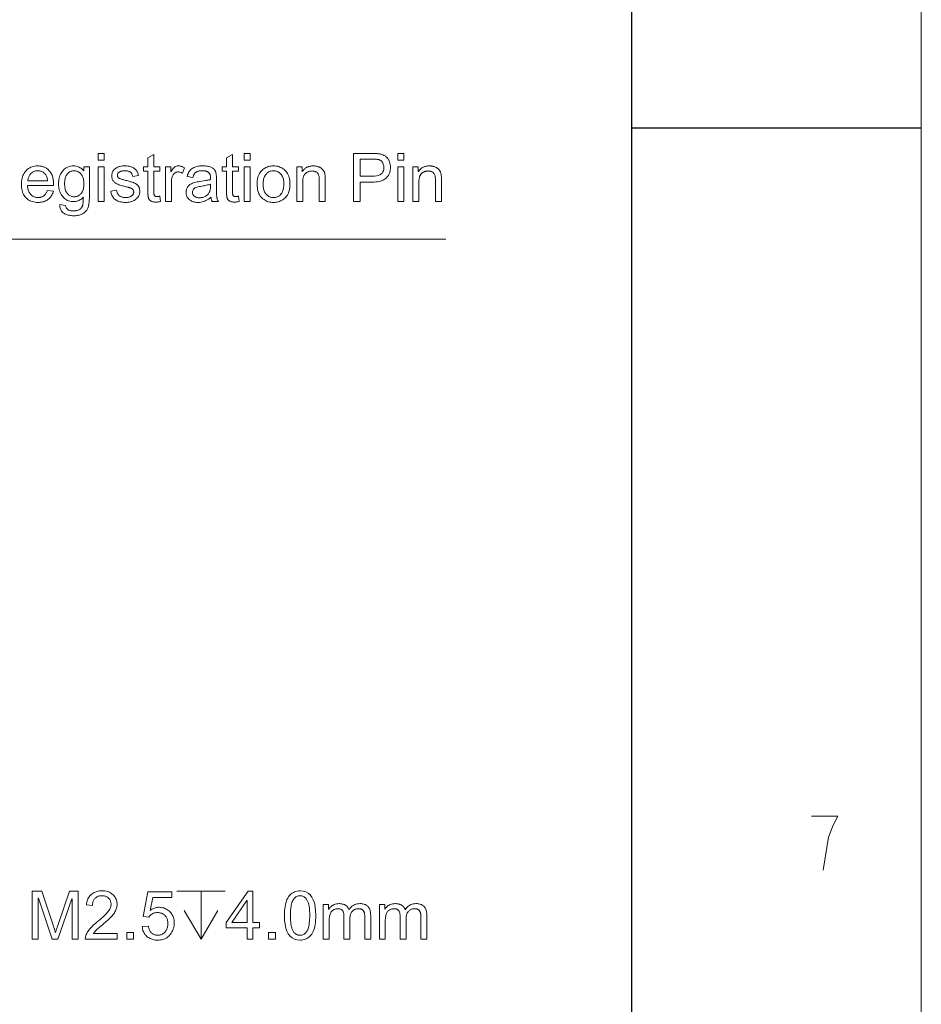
# Model space of a CAD drawing. Extents: x 0 to 841, y 0 to 594.
# Tile 87 of 88: x 789 to 836, y 474 to 525. Entities that reach past the tile are written whole.
import ezdxf

# ---------------------------------------------------------------- set-up
doc = ezdxf.new("R2010")
doc.units = 0

msp = doc.modelspace()

# ---------------------------------------------------------------- linework, layer by layer
at = {"lineweight": 13}
msp.add_line((836, 589), (836, 5.105), dxfattribs=at)
at = {"color": 7, "lineweight": 25}
msp.add_line((821, 20), (821, 574), dxfattribs=at)
at = {"color": 7, "lineweight": 25, "ltscale": 0.375}
msp.add_line((821, 519.6), (836, 519.6), dxfattribs=at)
at = {"color": 7, "lineweight": 13}
for points in [[(793.659, 517.934), (793.352, 517.934), (793.352, 518.282), (793.659, 518.282)], [(796.58, 515.786), (796.553, 515.78), (796.527, 515.776), (796.502, 515.772), (796.478, 515.768), (796.455, 515.765), (796.432, 515.763), (796.41, 515.761), (796.389, 515.759), (796.369, 515.758), (796.35, 515.758), (796.311, 515.759), (796.274, 515.761), (796.239, 515.765), (796.207, 515.77), (796.176, 515.776), (796.148, 515.784), (796.122, 515.793), (796.098, 515.804), (796.076, 515.816), (796.057, 515.829), (796.039, 515.844), (796.023, 515.859), (796.008, 515.875), (795.995, 515.892), (795.983, 515.909), (795.972, 515.928), (795.963, 515.947), (795.955, 515.967), (795.949, 515.987), (795.944, 516.009), (795.94, 516.032), (795.937, 516.056), (795.934, 516.082), (795.931, 516.11), (795.929, 516.139), (795.927, 516.171), (795.926, 516.203), (795.925, 516.238), (795.924, 516.274), (795.924, 516.312), (795.924, 517.354), (795.7, 517.354), (795.7, 517.591), (795.924, 517.591), (795.924, 518.042), (796.231, 518.228), (796.231, 517.591), (796.538, 517.591), (796.538, 517.354), (796.231, 517.354), (796.231, 516.295), (796.231, 516.269), (796.232, 516.244), (796.233, 516.221), (796.235, 516.199), (796.238, 516.179), (796.241, 516.16), (796.245, 516.143), (796.249, 516.128), (796.253, 516.114), (796.259, 516.102), (796.265, 516.091), (796.274, 516.081), (796.284, 516.073), (796.295, 516.065), (796.309, 516.059), (796.324, 516.054), (796.34, 516.05), (796.359, 516.047), (796.379, 516.045), (796.401, 516.045), (796.415, 516.045), (796.428, 516.045), (796.441, 516.046), (796.455, 516.047), (796.469, 516.048), (796.482, 516.05), (796.496, 516.051), (796.51, 516.053), (796.524, 516.056), (796.538, 516.058)], [(800.656, 515.786), (800.629, 515.78), (800.603, 515.776), (800.578, 515.772), (800.554, 515.768), (800.53, 515.765), (800.508, 515.763), (800.486, 515.761), (800.465, 515.759), (800.445, 515.758), (800.426, 515.758), (800.387, 515.759), (800.35, 515.761), (800.315, 515.765), (800.282, 515.77), (800.252, 515.776), (800.224, 515.784), (800.198, 515.793), (800.174, 515.804), (800.152, 515.816), (800.133, 515.829), (800.115, 515.844), (800.099, 515.859), (800.084, 515.875), (800.07, 515.892), (800.058, 515.909), (800.048, 515.928), (800.039, 515.947), (800.031, 515.967), (800.025, 515.987), (800.02, 516.009), (800.016, 516.032), (800.013, 516.056), (800.01, 516.082), (800.007, 516.11), (800.005, 516.139), (800.003, 516.171), (800.001, 516.203), (800, 516.238), (800, 516.274), (799.999, 516.312), (799.999, 517.354), (799.776, 517.354), (799.776, 517.591), (799.999, 517.591), (799.999, 518.042), (800.306, 518.228), (800.306, 517.591), (800.613, 517.591), (800.613, 517.354), (800.306, 517.354), (800.306, 516.295), (800.307, 516.269), (800.308, 516.244), (800.309, 516.221), (800.311, 516.199), (800.313, 516.179), (800.317, 516.16), (800.32, 516.143), (800.324, 516.128), (800.329, 516.114), (800.335, 516.102), (800.341, 516.091), (800.349, 516.081), (800.359, 516.073), (800.371, 516.065), (800.384, 516.059), (800.399, 516.054), (800.416, 516.05), (800.435, 516.047), (800.455, 516.045), (800.477, 516.045), (800.49, 516.045), (800.504, 516.045), (800.517, 516.046), (800.531, 516.047), (800.544, 516.048), (800.558, 516.05), (800.572, 516.051), (800.586, 516.053), (800.599, 516.056), (800.613, 516.058)], [(801.227, 517.934), (800.92, 517.934), (800.92, 518.282), (801.227, 518.282)], [(806.587, 518.282), (807.53, 518.282), (807.574, 518.282), (807.617, 518.281), (807.659, 518.28), (807.699, 518.279), (807.738, 518.277), (807.776, 518.274), (807.812, 518.271), (807.848, 518.268), (807.882, 518.264), (807.915, 518.26), (807.947, 518.255), (807.978, 518.248), (808.009, 518.24), (808.04, 518.231), (808.07, 518.22), (808.1, 518.208), (808.129, 518.194), (808.158, 518.179), (808.186, 518.163), (808.214, 518.145), (808.241, 518.126), (808.267, 518.105), (808.291, 518.083), (808.314, 518.06), (808.335, 518.035), (808.356, 518.009), (808.374, 517.982), (808.392, 517.954), (808.408, 517.924), (808.423, 517.892), (808.436, 517.86), (808.448, 517.828), (808.459, 517.795), (808.468, 517.763), (808.476, 517.729), (808.482, 517.696), (808.487, 517.662), (808.491, 517.628), (808.493, 517.594), (808.494, 517.559), (808.491, 517.491), (808.485, 517.426), (808.474, 517.364), (808.458, 517.304), (808.438, 517.247), (808.414, 517.193), (808.385, 517.142), (808.351, 517.093), (808.313, 517.047), (808.271, 517.004), (808.224, 516.964), (808.171, 516.929), (808.113, 516.897), (808.05, 516.87), (807.981, 516.847), (807.907, 516.828), (807.828, 516.814), (807.743, 516.803), (807.653, 516.797), (807.557, 516.795), (806.918, 516.795), (806.918, 515.782), (806.587, 515.782)], [(806.918, 517.092), (807.561, 517.092), (807.673, 517.096), (807.773, 517.11), (807.862, 517.133), (807.938, 517.165), (808.003, 517.206), (808.057, 517.256), (808.098, 517.316), (808.127, 517.384), (808.145, 517.462), (808.151, 517.549), (808.15, 517.578), (808.148, 517.607), (808.144, 517.636), (808.139, 517.663), (808.132, 517.69), (808.123, 517.716), (808.113, 517.742), (808.102, 517.767), (808.089, 517.791), (808.074, 517.814), (808.058, 517.836), (808.042, 517.857), (808.025, 517.875), (808.007, 517.892), (807.989, 517.907), (807.969, 517.921), (807.95, 517.933), (807.929, 517.943), (807.908, 517.951), (807.886, 517.957), (807.862, 517.963), (807.837, 517.967), (807.809, 517.972), (807.779, 517.975), (807.747, 517.978), (807.713, 517.981), (807.676, 517.983), (807.638, 517.984), (807.597, 517.985), (807.554, 517.985), (806.918, 517.985)], [(809.188, 517.934), (808.881, 517.934), (808.881, 518.282), (809.188, 518.282)], [(791.04, 516.609), (789.684, 516.609), (789.689, 516.551), (789.697, 516.495), (789.707, 516.442), (789.72, 516.392), (789.736, 516.344), (789.755, 516.3), (789.776, 516.258), (789.8, 516.22), (789.826, 516.184), (789.855, 516.15), (789.887, 516.12), (789.919, 516.093), (789.954, 516.07), (789.99, 516.049), (790.027, 516.031), (790.066, 516.017), (790.106, 516.006), (790.148, 515.998), (790.192, 515.993), (790.237, 515.992), (790.271, 515.993), (790.305, 515.996), (790.337, 516), (790.368, 516.007), (790.398, 516.015), (790.427, 516.025), (790.455, 516.037), (790.482, 516.051), (790.507, 516.067), (790.532, 516.085), (790.555, 516.104), (790.577, 516.126), (790.598, 516.149), (790.618, 516.174), (790.637, 516.201), (790.655, 516.23), (790.671, 516.261), (790.687, 516.294), (790.701, 516.329), (790.714, 516.365), (791.029, 516.326), (791.013, 516.271), (790.994, 516.218), (790.972, 516.168), (790.948, 516.121), (790.921, 516.076), (790.891, 516.034), (790.859, 515.994), (790.825, 515.957), (790.788, 515.923), (790.748, 515.891), (790.706, 515.862), (790.662, 515.837), (790.616, 515.814), (790.568, 515.794), (790.518, 515.777), (790.466, 515.764), (790.411, 515.753), (790.355, 515.746), (790.297, 515.741), (790.237, 515.74), (790.157, 515.742), (790.081, 515.749), (790.008, 515.762), (789.939, 515.779), (789.873, 515.802), (789.812, 515.829), (789.753, 515.862), (789.698, 515.899), (789.647, 515.942), (789.6, 515.989), (789.556, 516.041), (789.517, 516.097), (789.483, 516.156), (789.453, 516.219), (789.428, 516.285), (789.407, 516.355), (789.391, 516.429), (789.379, 516.506), (789.372, 516.587), (789.37, 516.672), (789.372, 516.756), (789.379, 516.837), (789.39, 516.915), (789.406, 516.989), (789.426, 517.06), (789.45, 517.128), (789.479, 517.192), (789.513, 517.253), (789.55, 517.312), (789.593, 517.366), (789.639, 517.417), (789.689, 517.462), (789.743, 517.502), (789.8, 517.537), (789.861, 517.566), (789.925, 517.59), (789.993, 517.608), (790.065, 517.622), (790.14, 517.63), (790.219, 517.632), (790.259, 517.632), (790.298, 517.629), (790.337, 517.625), (790.375, 517.618), (790.414, 517.611), (790.452, 517.601), (790.489, 517.59), (790.527, 517.577), (790.564, 517.562), (790.601, 517.545), (790.637, 517.527), (790.672, 517.506), (790.706, 517.482), (790.738, 517.456), (790.77, 517.428), (790.801, 517.397), (790.83, 517.364), (790.858, 517.328), (790.886, 517.29), (790.912, 517.25), (790.936, 517.206), (790.958, 517.157), (790.977, 517.104), (790.994, 517.047), (791.008, 516.985), (791.019, 516.919), (791.028, 516.848), (791.035, 516.773), (791.038, 516.693)], [(790.724, 516.862), (790.719, 516.915), (790.711, 516.966), (790.701, 517.013), (790.688, 517.058), (790.672, 517.099), (790.654, 517.138), (790.632, 517.173), (790.609, 517.205), (790.582, 517.234), (790.553, 517.26), (790.522, 517.283), (790.491, 517.304), (790.459, 517.322), (790.426, 517.338), (790.393, 517.351), (790.36, 517.362), (790.325, 517.371), (790.291, 517.377), (790.255, 517.38), (790.219, 517.382), (790.177, 517.38), (790.136, 517.376), (790.096, 517.369), (790.058, 517.359), (790.022, 517.345), (789.987, 517.33), (789.954, 517.311), (789.922, 517.289), (789.892, 517.264), (789.863, 517.237), (789.836, 517.207), (789.812, 517.175), (789.79, 517.142), (789.77, 517.107), (789.753, 517.07), (789.738, 517.032), (789.725, 516.992), (789.715, 516.95), (789.707, 516.907), (789.701, 516.862)], [(792.892, 516.026), (792.891, 515.951), (792.889, 515.88), (792.885, 515.812), (792.879, 515.749), (792.872, 515.689), (792.864, 515.634), (792.854, 515.582), (792.843, 515.534), (792.83, 515.49), (792.815, 515.45), (792.798, 515.413), (792.779, 515.378), (792.758, 515.344), (792.734, 515.312), (792.708, 515.281), (792.68, 515.253), (792.649, 515.226), (792.616, 515.2), (792.58, 515.177), (792.542, 515.155), (792.502, 515.134), (792.461, 515.116), (792.418, 515.101), (792.373, 515.087), (792.327, 515.075), (792.279, 515.066), (792.23, 515.058), (792.179, 515.053), (792.127, 515.05), (792.073, 515.049), (792.013, 515.05), (791.954, 515.054), (791.898, 515.061), (791.844, 515.071), (791.792, 515.083), (791.742, 515.098), (791.694, 515.116), (791.647, 515.136), (791.604, 515.159), (791.562, 515.185), (791.523, 515.214), (791.488, 515.247), (791.457, 515.283), (791.431, 515.322), (791.408, 515.365), (791.39, 515.412), (791.375, 515.461), (791.365, 515.515), (791.359, 515.572), (791.357, 515.632), (791.655, 515.586), (791.66, 515.558), (791.666, 515.532), (791.673, 515.506), (791.683, 515.483), (791.694, 515.461), (791.707, 515.44), (791.721, 515.421), (791.738, 515.403), (791.756, 515.386), (791.776, 515.371), (791.797, 515.358), (791.82, 515.345), (791.845, 515.335), (791.872, 515.325), (791.901, 515.317), (791.931, 515.311), (791.963, 515.306), (791.997, 515.302), (792.032, 515.3), (792.07, 515.299), (792.116, 515.3), (792.16, 515.303), (792.201, 515.308), (792.24, 515.315), (792.276, 515.324), (792.31, 515.334), (792.341, 515.347), (792.37, 515.362), (792.396, 515.378), (792.419, 515.397), (792.441, 515.417), (792.46, 515.437), (792.478, 515.459), (792.494, 515.481), (792.509, 515.505), (792.521, 515.529), (792.532, 515.554), (792.542, 515.58), (792.549, 515.606), (792.555, 515.634), (792.56, 515.663), (792.564, 515.694), (792.568, 515.727), (792.571, 515.763), (792.573, 515.8), (792.576, 515.84), (792.577, 515.881), (792.579, 515.925), (792.579, 515.971), (792.58, 516.019), (792.539, 515.974), (792.496, 515.934), (792.451, 515.898), (792.403, 515.867), (792.354, 515.841), (792.303, 515.82), (792.249, 515.803), (792.194, 515.792), (792.136, 515.784), (792.077, 515.782), (792.007, 515.785), (791.941, 515.793), (791.877, 515.806), (791.816, 515.824), (791.758, 515.847), (791.703, 515.876), (791.65, 515.91), (791.601, 515.949), (791.554, 515.993), (791.51, 516.043), (791.469, 516.097), (791.432, 516.153), (791.4, 516.212), (791.373, 516.274), (791.349, 516.338), (791.33, 516.405), (791.315, 516.475), (791.304, 516.548), (791.298, 516.623), (791.296, 516.701), (791.298, 516.78), (791.304, 516.856), (791.314, 516.929), (791.329, 516.999), (791.348, 517.067), (791.37, 517.132), (791.397, 517.195), (791.429, 517.255), (791.464, 517.312), (791.504, 517.366), (791.547, 517.417), (791.593, 517.462), (791.643, 517.502), (791.696, 517.537), (791.752, 517.566), (791.811, 517.59), (791.873, 517.608), (791.939, 517.622), (792.008, 517.63), (792.08, 517.632), (792.143, 517.63), (792.203, 517.622), (792.262, 517.609), (792.317, 517.591), (792.371, 517.568), (792.422, 517.54), (792.47, 517.506), (792.517, 517.468), (792.56, 517.424), (792.602, 517.375), (792.609, 517.375), (792.609, 517.591), (792.892, 517.591)], [(792.106, 516.033), (792.144, 516.034), (792.182, 516.039), (792.219, 516.047), (792.255, 516.058), (792.291, 516.072), (792.325, 516.089), (792.358, 516.109), (792.391, 516.133), (792.423, 516.159), (792.453, 516.189), (792.482, 516.222), (792.508, 516.26), (792.531, 516.301), (792.551, 516.347), (792.567, 516.398), (792.581, 516.452), (792.592, 516.51), (792.599, 516.573), (792.604, 516.64), (792.605, 516.711), (792.604, 516.775), (792.599, 516.835), (792.592, 516.892), (792.582, 516.947), (792.569, 516.998), (792.553, 517.046), (792.534, 517.091), (792.512, 517.133), (792.488, 517.172), (792.46, 517.209), (792.431, 517.242), (792.4, 517.271), (792.367, 517.297), (792.333, 517.319), (792.298, 517.338), (792.262, 517.354), (792.224, 517.366), (792.185, 517.375), (792.144, 517.38), (792.102, 517.382), (792.059, 517.38), (792.018, 517.375), (791.978, 517.366), (791.94, 517.353), (791.904, 517.337), (791.869, 517.318), (791.836, 517.295), (791.805, 517.268), (791.775, 517.238), (791.747, 517.204), (791.72, 517.168), (791.697, 517.128), (791.677, 517.086), (791.659, 517.041), (791.644, 516.994), (791.631, 516.944), (791.622, 516.892), (791.615, 516.837), (791.611, 516.779), (791.609, 516.718), (791.611, 516.649), (791.615, 516.583), (791.622, 516.522), (791.632, 516.464), (791.645, 516.41), (791.661, 516.36), (791.68, 516.313), (791.702, 516.271), (791.726, 516.232), (791.753, 516.197), (791.783, 516.166), (791.814, 516.138), (791.846, 516.113), (791.879, 516.092), (791.913, 516.074), (791.949, 516.059), (791.986, 516.048), (792.025, 516.039), (792.065, 516.034)], [(793.659, 515.782), (793.352, 515.782), (793.352, 517.591), (793.659, 517.591)], [(795.138, 517.085), (795.133, 517.114), (795.126, 517.141), (795.118, 517.167), (795.109, 517.192), (795.097, 517.215), (795.084, 517.236), (795.07, 517.256), (795.054, 517.275), (795.037, 517.292), (795.017, 517.307), (794.997, 517.322), (794.974, 517.334), (794.951, 517.345), (794.925, 517.355), (794.898, 517.363), (794.87, 517.37), (794.84, 517.375), (794.808, 517.379), (794.775, 517.381), (794.74, 517.382), (794.706, 517.381), (794.673, 517.379), (794.641, 517.376), (794.611, 517.372), (794.581, 517.367), (794.554, 517.36), (794.527, 517.352), (794.502, 517.344), (794.479, 517.333), (794.456, 517.322), (794.436, 517.31), (794.417, 517.296), (794.401, 517.281), (794.387, 517.266), (794.375, 517.249), (794.365, 517.231), (794.358, 517.212), (794.352, 517.192), (794.349, 517.17), (794.348, 517.148), (794.349, 517.127), (794.352, 517.108), (794.356, 517.089), (794.362, 517.072), (794.37, 517.056), (794.379, 517.041), (794.39, 517.028), (794.403, 517.015), (794.418, 517.004), (794.434, 516.995), (794.453, 516.985), (794.475, 516.975), (794.501, 516.965), (794.53, 516.954), (794.562, 516.943), (794.598, 516.932), (794.637, 516.92), (794.679, 516.908), (794.725, 516.895), (794.774, 516.882), (794.83, 516.868), (794.883, 516.853), (794.933, 516.84), (794.981, 516.826), (795.025, 516.813), (795.066, 516.8), (795.105, 516.788), (795.141, 516.776), (795.173, 516.764), (795.203, 516.752), (795.231, 516.741), (795.258, 516.728), (795.283, 516.715), (795.307, 516.7), (795.33, 516.685), (795.351, 516.669), (795.372, 516.651), (795.391, 516.633), (795.408, 516.615), (795.425, 516.595), (795.44, 516.574), (795.453, 516.551), (795.465, 516.527), (795.476, 516.501), (795.484, 516.473), (795.492, 516.444), (795.497, 516.414), (795.501, 516.382), (795.503, 516.348), (795.504, 516.312), (795.502, 516.265), (795.496, 516.219), (795.486, 516.174), (795.473, 516.131), (795.455, 516.089), (795.433, 516.049), (795.407, 516.011), (795.378, 515.974), (795.344, 515.939), (795.306, 515.905), (795.266, 515.873), (795.222, 515.845), (795.176, 515.82), (795.127, 515.799), (795.075, 515.781), (795.021, 515.766), (794.964, 515.754), (794.905, 515.746), (794.843, 515.741), (794.778, 515.74), (794.71, 515.741), (794.646, 515.745), (794.585, 515.753), (794.526, 515.763), (794.471, 515.776), (794.419, 515.792), (794.369, 515.811), (794.323, 515.833), (794.28, 515.858), (794.24, 515.885), (794.203, 515.916), (794.168, 515.949), (794.137, 515.986), (794.109, 516.025), (794.083, 516.068), (794.061, 516.113), (794.042, 516.161), (794.026, 516.212), (794.012, 516.266), (794.002, 516.323), (794.307, 516.369), (794.313, 516.332), (794.32, 516.297), (794.33, 516.264), (794.341, 516.233), (794.354, 516.203), (794.369, 516.176), (794.386, 516.151), (794.405, 516.127), (794.425, 516.105), (794.448, 516.086), (794.472, 516.068), (794.498, 516.052), (794.526, 516.038), (794.556, 516.026), (794.588, 516.015), (794.621, 516.007), (794.657, 516), (794.694, 515.996), (794.733, 515.993), (794.774, 515.992), (794.814, 515.993), (794.851, 515.995), (794.887, 515.999), (794.92, 516.005), (794.952, 516.013), (794.982, 516.022), (795.01, 516.033), (795.036, 516.046), (795.061, 516.06), (795.083, 516.076), (795.103, 516.094), (795.122, 516.112), (795.138, 516.13), (795.152, 516.15), (795.164, 516.17), (795.173, 516.191), (795.181, 516.212), (795.186, 516.235), (795.189, 516.258), (795.19, 516.282), (795.19, 516.298), (795.188, 516.313), (795.186, 516.328), (795.183, 516.342), (795.178, 516.356), (795.173, 516.368), (795.166, 516.38), (795.159, 516.392), (795.15, 516.403), (795.141, 516.413), (795.131, 516.423), (795.12, 516.432), (795.109, 516.44), (795.097, 516.449), (795.085, 516.456), (795.073, 516.464), (795.06, 516.47), (795.046, 516.476), (795.032, 516.482), (795.017, 516.487), (795.001, 516.493), (794.98, 516.499), (794.956, 516.506), (794.928, 516.513), (794.897, 516.522), (794.862, 516.531), (794.823, 516.541), (794.78, 516.551), (794.734, 516.563), (794.684, 516.575), (794.609, 516.594), (794.54, 516.613), (794.476, 516.634), (794.418, 516.655), (794.364, 516.677), (794.316, 516.7), (794.273, 516.723), (794.235, 516.747), (794.202, 516.773), (794.175, 516.798), (794.151, 516.825), (794.13, 516.853), (794.112, 516.882), (794.096, 516.912), (794.082, 516.943), (794.071, 516.974), (794.062, 517.007), (794.056, 517.041), (794.053, 517.076), (794.051, 517.112), (794.053, 517.157), (794.059, 517.2), (794.068, 517.241), (794.08, 517.281), (794.096, 517.319), (794.116, 517.356), (794.14, 517.391), (794.167, 517.424), (794.198, 517.456), (794.232, 517.486), (794.269, 517.514), (794.309, 517.539), (794.352, 517.56), (794.397, 517.58), (794.444, 517.596), (794.494, 517.609), (794.546, 517.619), (794.601, 517.627), (794.658, 517.631), (794.718, 517.632), (794.781, 517.631), (794.842, 517.627), (794.9, 517.621), (794.954, 517.612), (795.006, 517.601), (795.055, 517.587), (795.101, 517.57), (795.144, 517.551), (795.185, 517.529), (795.222, 517.505), (795.257, 517.479), (795.288, 517.45), (795.317, 517.418), (795.343, 517.384), (795.366, 517.347), (795.386, 517.308), (795.403, 517.266), (795.418, 517.222), (795.429, 517.175), (795.438, 517.126)], [(797.82, 517.535), (797.714, 517.252), (797.692, 517.265), (797.669, 517.276), (797.646, 517.286), (797.624, 517.295), (797.601, 517.302), (797.579, 517.308), (797.557, 517.313), (797.535, 517.316), (797.513, 517.318), (797.491, 517.319), (797.457, 517.317), (797.425, 517.312), (797.395, 517.305), (797.367, 517.294), (797.34, 517.28), (797.314, 517.263), (797.291, 517.243), (797.269, 517.22), (797.249, 517.194), (797.23, 517.164), (797.213, 517.132), (797.198, 517.098), (797.185, 517.061), (797.173, 517.021), (797.164, 516.979), (797.156, 516.935), (797.149, 516.888), (797.145, 516.838), (797.142, 516.786), (797.141, 516.732), (797.141, 515.782), (796.834, 515.782), (796.834, 517.591), (797.114, 517.591), (797.114, 517.319), (797.121, 517.319), (797.151, 517.378), (797.183, 517.432), (797.217, 517.479), (797.253, 517.519), (797.29, 517.554), (797.329, 517.582), (797.37, 517.604), (797.413, 517.62), (797.458, 517.629), (797.505, 517.632), (797.536, 517.631), (797.567, 517.628), (797.599, 517.624), (797.63, 517.617), (797.662, 517.608), (797.693, 517.597), (797.725, 517.585), (797.757, 517.57), (797.788, 517.554)], [(799.577, 515.782), (799.254, 515.782), (799.246, 515.8), (799.238, 515.818), (799.23, 515.838), (799.223, 515.859), (799.216, 515.881), (799.21, 515.903), (799.205, 515.927), (799.2, 515.952), (799.195, 515.978), (799.191, 516.005), (799.129, 515.955), (799.066, 515.91), (799.002, 515.87), (798.936, 515.835), (798.87, 515.806), (798.803, 515.782), (798.735, 515.763), (798.666, 515.75), (798.596, 515.742), (798.524, 515.74), (798.468, 515.741), (798.415, 515.745), (798.363, 515.752), (798.315, 515.762), (798.268, 515.775), (798.224, 515.791), (798.183, 515.81), (798.143, 515.831), (798.107, 515.856), (798.072, 515.883), (798.041, 515.912), (798.013, 515.944), (797.988, 515.977), (797.967, 516.012), (797.948, 516.049), (797.934, 516.088), (797.922, 516.128), (797.914, 516.171), (797.909, 516.215), (797.907, 516.261), (797.909, 516.306), (797.913, 516.348), (797.921, 516.389), (797.933, 516.429), (797.947, 516.467), (797.964, 516.503), (797.985, 516.538), (798.009, 516.571), (798.036, 516.602), (798.066, 516.632), (798.101, 516.66), (798.14, 516.687), (798.183, 516.711), (798.232, 516.733), (798.285, 516.753), (798.342, 516.772), (798.405, 516.788), (798.472, 516.803), (798.543, 516.815), (798.62, 516.826), (798.906, 516.868), (798.938, 516.874), (798.968, 516.879), (798.997, 516.885), (799.026, 516.891), (799.053, 516.897), (799.078, 516.903), (799.103, 516.91), (799.127, 516.917), (799.149, 516.924), (799.171, 516.932), (799.171, 516.958), (799.17, 516.984), (799.17, 517.007), (799.169, 517.029), (799.169, 517.049), (799.168, 517.068), (799.167, 517.085), (799.165, 517.101), (799.164, 517.115), (799.162, 517.127), (799.16, 517.138), (799.157, 517.15), (799.154, 517.161), (799.15, 517.173), (799.145, 517.185), (799.14, 517.197), (799.134, 517.209), (799.127, 517.221), (799.12, 517.233), (799.112, 517.245), (799.103, 517.257), (799.093, 517.269), (799.082, 517.28), (799.07, 517.291), (799.057, 517.301), (799.044, 517.31), (799.029, 517.32), (799.013, 517.328), (798.996, 517.336), (798.978, 517.344), (798.959, 517.351), (798.939, 517.358), (798.917, 517.363), (798.894, 517.368), (798.87, 517.372), (798.845, 517.376), (798.818, 517.378), (798.79, 517.38), (798.761, 517.381), (798.731, 517.382), (798.692, 517.381), (798.655, 517.379), (798.619, 517.375), (798.586, 517.37), (798.554, 517.363), (798.523, 517.355), (798.494, 517.346), (798.467, 517.335), (798.442, 517.322), (798.418, 517.308), (798.396, 517.292), (798.375, 517.274), (798.355, 517.253), (798.337, 517.229), (798.321, 517.203), (798.306, 517.175), (798.292, 517.144), (798.28, 517.11), (798.269, 517.074), (798.26, 517.036), (797.96, 517.075), (797.971, 517.129), (797.986, 517.18), (798.004, 517.229), (798.024, 517.275), (798.048, 517.318), (798.075, 517.359), (798.105, 517.396), (798.138, 517.431), (798.175, 517.463), (798.214, 517.493), (798.256, 517.519), (798.302, 517.543), (798.351, 517.564), (798.402, 517.582), (798.457, 517.597), (798.515, 517.61), (798.576, 517.62), (798.64, 517.627), (798.707, 517.631), (798.777, 517.632), (798.84, 517.631), (798.9, 517.629), (798.957, 517.624), (799.01, 517.617), (799.059, 517.608), (799.105, 517.598), (799.148, 517.585), (799.187, 517.571), (799.223, 517.554), (799.255, 517.536), (799.284, 517.516), (799.311, 517.496), (799.336, 517.475), (799.358, 517.453), (799.378, 517.43), (799.396, 517.406), (799.411, 517.381), (799.424, 517.356), (799.435, 517.33), (799.443, 517.303), (799.449, 517.275), (799.455, 517.246), (799.461, 517.214), (799.465, 517.182), (799.469, 517.147), (799.472, 517.111), (799.474, 517.074), (799.476, 517.035), (799.477, 516.994), (799.478, 516.952), (799.478, 516.539), (799.478, 516.466), (799.478, 516.398), (799.479, 516.335), (799.48, 516.277), (799.481, 516.224), (799.483, 516.176), (799.485, 516.133), (799.487, 516.095), (799.489, 516.062), (799.492, 516.034), (799.496, 516.008), (799.5, 515.982), (799.506, 515.957), (799.513, 515.932), (799.521, 515.906), (799.529, 515.881), (799.54, 515.856), (799.551, 515.831), (799.563, 515.807)], [(801.227, 515.782), (800.92, 515.782), (800.92, 517.591), (801.227, 517.591)], [(802.433, 517.632), (802.505, 517.63), (802.575, 517.623), (802.642, 517.611), (802.706, 517.594), (802.768, 517.573), (802.828, 517.546), (802.885, 517.515), (802.939, 517.48), (802.991, 517.439), (803.041, 517.394), (803.087, 517.344), (803.128, 517.29), (803.164, 517.232), (803.195, 517.17), (803.222, 517.105), (803.244, 517.035), (803.26, 516.961), (803.273, 516.883), (803.28, 516.801), (803.282, 516.715), (803.28, 516.611), (803.272, 516.514), (803.259, 516.423), (803.24, 516.338), (803.217, 516.259), (803.188, 516.187), (803.154, 516.121), (803.115, 516.061), (803.071, 516.008), (803.021, 515.96), (802.968, 515.918), (802.914, 515.881), (802.859, 515.848), (802.802, 515.819), (802.744, 515.795), (802.684, 515.775), (802.623, 515.759), (802.561, 515.748), (802.498, 515.742), (802.433, 515.74), (802.365, 515.742), (802.299, 515.749), (802.235, 515.76), (802.173, 515.776), (802.113, 515.796), (802.054, 515.821), (801.997, 515.851), (801.942, 515.885), (801.889, 515.923), (801.838, 515.966), (801.79, 516.014), (801.747, 516.068), (801.709, 516.126), (801.676, 516.19), (801.648, 516.26), (801.626, 516.334), (801.608, 516.414), (801.596, 516.499), (801.588, 516.59), (801.585, 516.686), (801.588, 516.779), (801.595, 516.867), (801.607, 516.951), (801.624, 517.029), (801.646, 517.103), (801.673, 517.171), (801.705, 517.235), (801.741, 517.294), (801.783, 517.349), (801.829, 517.398), (801.879, 517.442), (801.931, 517.482), (801.986, 517.517), (802.043, 517.548), (802.102, 517.574), (802.164, 517.595), (802.227, 517.611), (802.294, 517.623), (802.362, 517.63)], [(802.433, 515.992), (802.484, 515.994), (802.533, 516), (802.579, 516.009), (802.623, 516.023), (802.664, 516.04), (802.703, 516.062), (802.739, 516.087), (802.772, 516.116), (802.803, 516.149), (802.832, 516.186), (802.858, 516.226), (802.881, 516.269), (802.902, 516.314), (802.919, 516.361), (802.934, 516.411), (802.947, 516.464), (802.956, 516.519), (802.963, 516.576), (802.967, 516.636), (802.968, 516.698), (802.967, 516.764), (802.962, 516.827), (802.955, 516.886), (802.944, 516.943), (802.93, 516.995), (802.913, 517.045), (802.893, 517.091), (802.87, 517.134), (802.843, 517.173), (802.814, 517.209), (802.783, 517.242), (802.749, 517.271), (802.715, 517.297), (802.679, 517.32), (802.642, 517.339), (802.603, 517.354), (802.562, 517.366), (802.521, 517.375), (802.478, 517.38), (802.433, 517.382), (802.387, 517.38), (802.343, 517.375), (802.3, 517.366), (802.259, 517.354), (802.22, 517.338), (802.183, 517.319), (802.147, 517.296), (802.113, 517.27), (802.08, 517.24), (802.049, 517.207), (802.021, 517.17), (801.995, 517.13), (801.973, 517.087), (801.953, 517.04), (801.937, 516.989), (801.923, 516.935), (801.913, 516.878), (801.905, 516.818), (801.901, 516.753), (801.899, 516.686), (801.901, 516.619), (801.905, 516.555), (801.913, 516.495), (801.924, 516.438), (801.937, 516.384), (801.954, 516.334), (801.974, 516.287), (801.997, 516.243), (802.023, 516.203), (802.052, 516.167), (802.083, 516.133), (802.116, 516.104), (802.15, 516.078), (802.186, 516.055), (802.223, 516.036), (802.262, 516.02), (802.303, 516.008), (802.345, 515.999), (802.388, 515.994)], [(805.117, 515.782), (804.808, 515.782), (804.808, 516.882), (804.807, 516.936), (804.805, 516.986), (804.799, 517.033), (804.792, 517.077), (804.784, 517.117), (804.773, 517.153), (804.76, 517.186), (804.745, 517.215), (804.728, 517.241), (804.709, 517.264), (804.688, 517.284), (804.666, 517.301), (804.642, 517.317), (804.616, 517.331), (804.59, 517.342), (804.561, 517.351), (804.531, 517.359), (804.499, 517.364), (804.466, 517.367), (804.432, 517.368), (804.404, 517.367), (804.378, 517.365), (804.351, 517.362), (804.325, 517.357), (804.299, 517.351), (804.273, 517.344), (804.248, 517.335), (804.223, 517.326), (804.198, 517.314), (804.173, 517.302), (804.15, 517.288), (804.127, 517.273), (804.106, 517.257), (804.087, 517.24), (804.069, 517.221), (804.052, 517.202), (804.037, 517.182), (804.023, 517.16), (804.011, 517.138), (804, 517.114), (803.99, 517.089), (803.982, 517.062), (803.974, 517.032), (803.967, 517.001), (803.962, 516.968), (803.957, 516.932), (803.954, 516.895), (803.951, 516.856), (803.95, 516.815), (803.949, 516.771), (803.949, 515.782), (803.642, 515.782), (803.642, 517.591), (803.918, 517.591), (803.918, 517.336), (803.925, 517.336), (803.945, 517.365), (803.966, 517.392), (803.987, 517.418), (804.01, 517.442), (804.034, 517.465), (804.058, 517.487), (804.083, 517.507), (804.11, 517.526), (804.137, 517.543), (804.165, 517.558), (804.194, 517.572), (804.223, 517.585), (804.254, 517.596), (804.286, 517.606), (804.318, 517.614), (804.352, 517.62), (804.386, 517.626), (804.421, 517.629), (804.458, 517.632), (804.495, 517.632), (804.523, 517.632), (804.552, 517.63), (804.58, 517.628), (804.609, 517.624), (804.637, 517.62), (804.665, 517.614), (804.694, 517.607), (804.722, 517.6), (804.75, 517.591), (804.778, 517.581), (804.805, 517.57), (804.831, 517.559), (804.856, 517.546), (804.88, 517.532), (804.902, 517.517), (804.924, 517.501), (804.944, 517.484), (804.963, 517.467), (804.98, 517.448), (804.997, 517.428), (805.012, 517.407), (805.026, 517.386), (805.039, 517.365), (805.051, 517.344), (805.062, 517.322), (805.071, 517.3), (805.079, 517.278), (805.086, 517.255), (805.092, 517.233), (805.097, 517.209), (805.101, 517.185), (805.104, 517.16), (805.107, 517.133), (805.11, 517.104), (805.112, 517.073), (805.114, 517.041), (805.115, 517.007), (805.116, 516.972), (805.117, 516.934), (805.117, 516.896)], [(809.188, 515.782), (808.881, 515.782), (808.881, 517.591), (809.188, 517.591)], [(811.135, 515.782), (810.827, 515.782), (810.827, 516.882), (810.826, 516.936), (810.823, 516.986), (810.818, 517.033), (810.811, 517.077), (810.802, 517.117), (810.791, 517.153), (810.778, 517.186), (810.763, 517.215), (810.746, 517.241), (810.727, 517.264), (810.706, 517.284), (810.684, 517.301), (810.66, 517.317), (810.635, 517.331), (810.608, 517.342), (810.579, 517.351), (810.549, 517.359), (810.518, 517.364), (810.484, 517.367), (810.45, 517.368), (810.423, 517.367), (810.396, 517.365), (810.369, 517.362), (810.343, 517.357), (810.317, 517.351), (810.291, 517.344), (810.266, 517.335), (810.241, 517.326), (810.216, 517.314), (810.191, 517.302), (810.168, 517.288), (810.145, 517.273), (810.125, 517.257), (810.105, 517.24), (810.087, 517.221), (810.07, 517.202), (810.055, 517.182), (810.042, 517.16), (810.029, 517.138), (810.018, 517.114), (810.008, 517.089), (810, 517.062), (809.992, 517.032), (809.985, 517.001), (809.98, 516.968), (809.975, 516.932), (809.972, 516.895), (809.969, 516.856), (809.968, 516.815), (809.967, 516.771), (809.967, 515.782), (809.66, 515.782), (809.66, 517.591), (809.936, 517.591), (809.936, 517.336), (809.943, 517.336), (809.963, 517.365), (809.984, 517.392), (810.006, 517.418), (810.028, 517.442), (810.052, 517.465), (810.076, 517.487), (810.101, 517.507), (810.128, 517.526), (810.155, 517.543), (810.183, 517.558), (810.212, 517.572), (810.242, 517.585), (810.272, 517.596), (810.304, 517.606), (810.336, 517.614), (810.37, 517.62), (810.404, 517.626), (810.44, 517.629), (810.476, 517.632), (810.513, 517.632), (810.541, 517.632), (810.57, 517.63), (810.598, 517.628), (810.627, 517.624), (810.655, 517.62), (810.683, 517.614), (810.712, 517.607), (810.74, 517.6), (810.768, 517.591), (810.796, 517.581), (810.823, 517.57), (810.849, 517.559), (810.874, 517.546), (810.898, 517.532), (810.921, 517.517), (810.942, 517.501), (810.962, 517.484), (810.981, 517.467), (810.999, 517.448), (811.015, 517.428), (811.03, 517.407), (811.044, 517.386), (811.057, 517.365), (811.069, 517.344), (811.08, 517.322), (811.089, 517.3), (811.097, 517.278), (811.104, 517.255), (811.11, 517.233), (811.115, 517.209), (811.119, 517.185), (811.122, 517.16), (811.125, 517.133), (811.128, 517.104), (811.13, 517.073), (811.132, 517.041), (811.133, 517.007), (811.134, 516.972), (811.135, 516.934), (811.135, 516.896)], [(799.171, 516.578), (799.171, 516.689), (799.122, 516.674), (799.07, 516.659), (799.017, 516.644), (798.961, 516.631), (798.903, 516.617), (798.843, 516.605), (798.781, 516.593), (798.717, 516.582), (798.651, 516.572), (798.582, 516.562), (798.516, 516.551), (798.457, 516.536), (798.405, 516.516), (798.36, 516.493), (798.321, 516.465), (798.29, 516.434), (798.266, 516.398), (798.248, 516.359), (798.238, 516.316), (798.234, 516.268), (798.235, 516.244), (798.238, 516.22), (798.243, 516.197), (798.249, 516.175), (798.258, 516.154), (798.268, 516.134), (798.28, 516.115), (798.294, 516.097), (798.31, 516.079), (798.328, 516.063), (798.348, 516.047), (798.369, 516.033), (798.392, 516.021), (798.416, 516.011), (798.443, 516.002), (798.47, 515.995), (798.5, 515.989), (798.531, 515.985), (798.563, 515.982), (798.598, 515.982), (798.643, 515.983), (798.686, 515.987), (798.729, 515.994), (798.771, 516.003), (798.811, 516.016), (798.851, 516.03), (798.889, 516.048), (798.926, 516.068), (798.962, 516.091), (798.998, 516.117), (799.03, 516.146), (799.06, 516.179), (799.086, 516.216), (799.108, 516.256), (799.127, 516.3), (799.143, 516.348), (799.155, 516.4), (799.164, 516.456), (799.169, 516.515)], [(794.336, 477.558), (792.68, 477.558), (792.682, 477.6), (792.686, 477.643), (792.694, 477.685), (792.704, 477.728), (792.717, 477.771), (792.733, 477.814), (792.753, 477.857), (792.775, 477.9), (792.8, 477.943), (792.828, 477.986), (792.86, 478.03), (792.897, 478.077), (792.939, 478.126), (792.987, 478.177), (793.04, 478.23), (793.097, 478.285), (793.16, 478.343), (793.228, 478.402), (793.301, 478.464), (793.38, 478.528), (793.428, 478.568), (793.476, 478.608), (793.523, 478.649), (793.569, 478.69), (793.614, 478.731), (793.657, 478.773), (793.7, 478.815), (793.741, 478.857), (793.782, 478.9), (793.821, 478.944), (793.858, 478.987), (793.891, 479.031), (793.92, 479.074), (793.946, 479.118), (793.967, 479.162), (793.984, 479.205), (793.998, 479.249), (794.008, 479.293), (794.014, 479.337), (794.016, 479.381), (794.014, 479.418), (794.01, 479.454), (794.004, 479.489), (793.994, 479.522), (793.982, 479.554), (793.967, 479.585), (793.95, 479.614), (793.93, 479.642), (793.907, 479.669), (793.882, 479.694), (793.854, 479.717), (793.825, 479.738), (793.795, 479.757), (793.763, 479.773), (793.73, 479.787), (793.696, 479.798), (793.66, 479.806), (793.622, 479.813), (793.583, 479.816), (793.543, 479.818), (793.503, 479.816), (793.463, 479.812), (793.425, 479.806), (793.389, 479.797), (793.354, 479.786), (793.32, 479.772), (793.287, 479.755), (793.256, 479.736), (793.226, 479.715), (793.197, 479.691), (793.17, 479.664), (793.147, 479.635), (793.126, 479.603), (793.107, 479.569), (793.092, 479.532), (793.079, 479.493), (793.069, 479.451), (793.062, 479.407), (793.057, 479.36), (793.056, 479.311), (792.74, 479.347), (792.748, 479.415), (792.759, 479.481), (792.775, 479.543), (792.794, 479.601), (792.817, 479.657), (792.844, 479.709), (792.875, 479.758), (792.909, 479.803), (792.948, 479.845), (792.99, 479.884), (793.035, 479.919), (793.083, 479.951), (793.133, 479.979), (793.185, 480.003), (793.24, 480.023), (793.298, 480.04), (793.357, 480.053), (793.419, 480.063), (793.483, 480.068), (793.55, 480.07), (793.622, 480.068), (793.691, 480.062), (793.756, 480.052), (793.819, 480.037), (793.878, 480.019), (793.933, 479.997), (793.986, 479.97), (794.035, 479.94), (794.081, 479.905), (794.124, 479.866), (794.163, 479.825), (794.198, 479.781), (794.229, 479.736), (794.255, 479.69), (794.278, 479.641), (794.297, 479.591), (794.311, 479.539), (794.321, 479.486), (794.327, 479.431), (794.329, 479.374), (794.328, 479.326), (794.322, 479.278), (794.314, 479.229), (794.302, 479.181), (794.286, 479.132), (794.267, 479.083), (794.245, 479.035), (794.219, 478.986), (794.189, 478.937), (794.156, 478.887), (794.118, 478.836), (794.073, 478.782), (794.022, 478.724), (793.963, 478.664), (793.897, 478.599), (793.825, 478.532), (793.746, 478.461), (793.659, 478.387), (793.566, 478.309), (793.466, 478.228), (793.414, 478.185), (793.365, 478.144), (793.32, 478.104), (793.279, 478.064), (793.241, 478.027), (793.207, 477.99), (793.176, 477.954), (793.149, 477.92), (793.126, 477.887), (793.107, 477.855), (794.336, 477.855)], [(803.811, 480.07), (803.966, 480.057), (804.104, 480.019), (804.227, 479.955), (804.333, 479.865), (804.422, 479.75), (804.496, 479.61), (804.553, 479.443), (804.594, 479.251), (804.618, 479.034), (804.626, 478.791), (804.624, 478.665), (804.618, 478.546), (804.607, 478.433), (804.592, 478.327), (804.573, 478.228), (804.55, 478.135), (804.523, 478.049), (804.491, 477.969), (804.456, 477.896), (804.416, 477.83), (804.372, 477.77), (804.324, 477.717), (804.273, 477.67), (804.218, 477.629), (804.159, 477.594), (804.097, 477.566), (804.031, 477.544), (803.961, 477.528), (803.888, 477.519), (803.811, 477.515), (803.656, 477.528), (803.518, 477.566), (803.396, 477.63), (803.29, 477.719), (803.201, 477.834), (803.128, 477.975), (803.071, 478.14), (803.03, 478.332), (803.006, 478.549), (802.998, 478.791), (803, 478.917), (803.006, 479.036), (803.016, 479.149), (803.031, 479.255), (803.05, 479.355), (803.073, 479.448), (803.101, 479.534), (803.132, 479.614), (803.168, 479.687), (803.208, 479.754), (803.252, 479.814), (803.3, 479.867), (803.351, 479.915), (803.406, 479.956), (803.464, 479.991), (803.526, 480.019), (803.592, 480.041), (803.661, 480.057), (803.734, 480.067)], [(792.307, 477.558), (791.993, 477.558), (791.993, 479.65), (791.986, 479.65), (791.267, 477.558), (790.97, 477.558), (790.254, 479.685), (790.243, 479.685), (790.243, 477.558), (789.93, 477.558), (789.93, 480.058), (790.424, 480.058), (791.016, 478.288), (791.035, 478.231), (791.052, 478.179), (791.068, 478.131), (791.082, 478.087), (791.094, 478.048), (791.105, 478.013), (791.113, 477.983), (791.121, 477.957), (791.126, 477.935), (791.13, 477.918), (791.137, 477.918), (791.147, 477.948), (791.157, 477.98), (791.168, 478.015), (791.18, 478.052), (791.193, 478.091), (791.207, 478.132), (791.222, 478.175), (791.237, 478.221), (791.253, 478.269), (791.27, 478.319), (791.867, 480.058), (792.307, 480.058)], [(796.038, 479.06), (796.084, 479.09), (796.13, 479.117), (796.177, 479.14), (796.224, 479.161), (796.271, 479.178), (796.318, 479.192), (796.366, 479.203), (796.415, 479.211), (796.463, 479.216), (796.512, 479.217), (796.574, 479.215), (796.634, 479.208), (796.692, 479.197), (796.749, 479.182), (796.804, 479.162), (796.858, 479.138), (796.91, 479.109), (796.96, 479.076), (797.009, 479.038), (797.056, 478.996), (797.1, 478.951), (797.14, 478.902), (797.174, 478.851), (797.205, 478.796), (797.23, 478.739), (797.251, 478.678), (797.267, 478.615), (797.279, 478.549), (797.286, 478.479), (797.288, 478.407), (797.286, 478.334), (797.279, 478.263), (797.267, 478.194), (797.25, 478.128), (797.229, 478.063), (797.203, 478.001), (797.173, 477.942), (797.138, 477.884), (797.097, 477.829), (797.053, 477.775), (797.004, 477.726), (796.953, 477.682), (796.898, 477.643), (796.841, 477.609), (796.781, 477.58), (796.718, 477.557), (796.651, 477.539), (796.582, 477.526), (796.51, 477.518), (796.435, 477.515), (796.374, 477.517), (796.314, 477.522), (796.256, 477.531), (796.199, 477.544), (796.144, 477.56), (796.091, 477.579), (796.039, 477.602), (795.99, 477.628), (795.941, 477.658), (795.895, 477.692), (795.851, 477.729), (795.811, 477.769), (795.775, 477.813), (795.743, 477.86), (795.715, 477.911), (795.691, 477.965), (795.67, 478.022), (795.654, 478.083), (795.641, 478.147), (795.632, 478.215), (795.953, 478.238), (795.962, 478.192), (795.972, 478.148), (795.984, 478.107), (795.998, 478.068), (796.014, 478.031), (796.032, 477.997), (796.051, 477.965), (796.072, 477.936), (796.095, 477.909), (796.12, 477.885), (796.146, 477.862), (796.174, 477.843), (796.202, 477.825), (796.232, 477.81), (796.263, 477.797), (796.295, 477.786), (796.328, 477.778), (796.363, 477.772), (796.399, 477.769), (796.435, 477.768), (796.481, 477.77), (796.525, 477.775), (796.568, 477.784), (796.608, 477.796), (796.647, 477.812), (796.684, 477.831), (796.719, 477.854), (796.753, 477.881), (796.784, 477.911), (796.814, 477.944), (796.842, 477.98), (796.866, 478.018), (796.888, 478.057), (796.907, 478.098), (796.923, 478.141), (796.936, 478.185), (796.946, 478.231), (796.953, 478.279), (796.958, 478.328), (796.959, 478.378), (796.958, 478.43), (796.953, 478.479), (796.946, 478.526), (796.935, 478.571), (796.922, 478.613), (796.906, 478.654), (796.886, 478.692), (796.864, 478.728), (796.839, 478.761), (796.811, 478.793), (796.78, 478.822), (796.748, 478.847), (796.714, 478.87), (796.678, 478.89), (796.641, 478.906), (796.602, 478.92), (796.561, 478.931), (796.519, 478.938), (796.474, 478.943), (796.429, 478.944), (796.371, 478.942), (796.316, 478.935), (796.264, 478.923), (796.214, 478.906), (796.168, 478.884), (796.124, 478.858), (796.082, 478.827), (796.044, 478.791), (796.008, 478.75), (795.975, 478.704), (795.685, 478.738), (795.929, 480.024), (797.169, 480.024), (797.169, 479.727), (796.173, 479.727)], [(801.708, 478.155), (801.371, 478.155), (801.371, 477.558), (801.064, 477.558), (801.064, 478.155), (799.981, 478.155), (799.981, 478.438), (801.118, 480.058), (801.371, 480.058), (801.371, 478.438), (801.708, 478.438)], [(801.064, 478.438), (801.064, 479.567), (801.057, 479.567), (800.281, 478.438)], [(803.811, 477.768), (803.859, 477.77), (803.905, 477.777), (803.948, 477.789), (803.989, 477.806), (804.028, 477.828), (804.064, 477.854), (804.098, 477.885), (804.129, 477.921), (804.158, 477.962), (804.184, 478.007), (804.208, 478.058), (804.23, 478.115), (804.249, 478.179), (804.265, 478.248), (804.279, 478.323), (804.29, 478.404), (804.299, 478.492), (804.306, 478.586), (804.309, 478.685), (804.311, 478.791), (804.31, 478.865), (804.308, 478.936), (804.306, 479.004), (804.302, 479.068), (804.297, 479.129), (804.291, 479.187), (804.283, 479.242), (804.275, 479.294), (804.266, 479.342), (804.255, 479.387), (804.244, 479.429), (804.231, 479.47), (804.217, 479.507), (804.202, 479.543), (804.186, 479.577), (804.168, 479.608), (804.15, 479.637), (804.13, 479.664), (804.11, 479.689), (804.088, 479.711), (804.065, 479.731), (804.041, 479.749), (804.016, 479.765), (803.99, 479.779), (803.962, 479.791), (803.933, 479.801), (803.904, 479.808), (803.873, 479.813), (803.841, 479.816), (803.808, 479.818), (803.759, 479.815), (803.714, 479.808), (803.67, 479.796), (803.629, 479.779), (803.591, 479.757), (803.555, 479.73), (803.522, 479.698), (803.491, 479.661), (803.462, 479.62), (803.436, 479.574), (803.412, 479.522), (803.391, 479.464), (803.372, 479.401), (803.356, 479.331), (803.342, 479.256), (803.331, 479.175), (803.323, 479.088), (803.316, 478.995), (803.313, 478.896), (803.311, 478.791), (803.312, 478.718), (803.314, 478.648), (803.316, 478.581), (803.32, 478.517), (803.325, 478.456), (803.332, 478.399), (803.339, 478.344), (803.347, 478.293), (803.357, 478.244), (803.368, 478.199), (803.379, 478.157), (803.392, 478.116), (803.406, 478.078), (803.421, 478.042), (803.438, 478.009), (803.455, 477.977), (803.473, 477.948), (803.493, 477.921), (803.513, 477.897), (803.535, 477.874), (803.557, 477.854), (803.581, 477.836), (803.606, 477.82), (803.632, 477.806), (803.659, 477.794), (803.687, 477.785), (803.717, 477.777), (803.747, 477.772), (803.778, 477.769)], [(807.469, 477.558), (807.162, 477.558), (807.162, 478.701), (807.162, 478.725), (807.161, 478.75), (807.16, 478.773), (807.159, 478.796), (807.158, 478.818), (807.156, 478.839), (807.154, 478.859), (807.151, 478.879), (807.148, 478.898), (807.145, 478.916), (807.141, 478.934), (807.136, 478.951), (807.13, 478.968), (807.123, 478.985), (807.114, 479.001), (807.105, 479.016), (807.095, 479.032), (807.083, 479.046), (807.071, 479.061), (807.057, 479.075), (807.042, 479.088), (807.026, 479.1), (807.007, 479.11), (806.988, 479.119), (806.966, 479.127), (806.944, 479.133), (806.919, 479.138), (806.893, 479.141), (806.865, 479.143), (806.836, 479.144), (806.801, 479.143), (806.766, 479.139), (806.732, 479.133), (806.7, 479.124), (806.668, 479.112), (806.637, 479.099), (806.607, 479.082), (806.579, 479.063), (806.551, 479.042), (806.524, 479.018), (806.499, 478.991), (806.477, 478.961), (806.457, 478.928), (806.44, 478.892), (806.426, 478.852), (806.414, 478.81), (806.405, 478.764), (806.398, 478.715), (806.394, 478.664), (806.393, 478.608), (806.393, 477.558), (806.086, 477.558), (806.086, 478.735), (806.085, 478.78), (806.083, 478.823), (806.078, 478.863), (806.073, 478.899), (806.065, 478.933), (806.056, 478.964), (806.045, 478.991), (806.033, 479.016), (806.019, 479.038), (806.003, 479.057), (805.986, 479.074), (805.967, 479.088), (805.947, 479.101), (805.926, 479.113), (805.903, 479.122), (805.879, 479.13), (805.854, 479.136), (805.827, 479.14), (805.798, 479.143), (805.769, 479.144), (805.73, 479.143), (805.692, 479.139), (805.656, 479.132), (805.622, 479.122), (805.589, 479.11), (805.557, 479.095), (805.526, 479.077), (805.497, 479.057), (805.47, 479.033), (805.444, 479.008), (805.42, 478.978), (805.398, 478.943), (805.379, 478.904), (805.362, 478.86), (805.349, 478.812), (805.337, 478.758), (805.328, 478.7), (805.322, 478.638), (805.318, 478.57), (805.317, 478.498), (805.317, 477.558), (805.01, 477.558), (805.01, 479.367), (805.286, 479.367), (805.286, 479.115), (805.293, 479.115), (805.331, 479.171), (805.373, 479.221), (805.419, 479.265), (805.468, 479.303), (805.52, 479.335), (805.576, 479.361), (805.635, 479.382), (805.698, 479.397), (805.764, 479.405), (805.833, 479.408), (805.873, 479.408), (805.91, 479.405), (805.947, 479.401), (805.982, 479.396), (806.015, 479.388), (806.047, 479.38), (806.078, 479.369), (806.107, 479.358), (806.135, 479.344), (806.162, 479.329), (806.187, 479.312), (806.21, 479.294), (806.233, 479.274), (806.253, 479.253), (806.273, 479.23), (806.291, 479.205), (806.307, 479.179), (806.322, 479.151), (806.336, 479.122), (806.349, 479.091), (806.39, 479.151), (806.435, 479.205), (806.483, 479.253), (806.534, 479.294), (806.589, 479.329), (806.646, 479.358), (806.706, 479.38), (806.77, 479.396), (806.836, 479.405), (806.906, 479.408), (806.961, 479.407), (807.013, 479.402), (807.062, 479.395), (807.109, 479.384), (807.152, 479.37), (807.193, 479.354), (807.231, 479.334), (807.266, 479.311), (807.299, 479.285), (807.328, 479.257), (807.355, 479.225), (807.379, 479.19), (807.4, 479.152), (807.418, 479.111), (807.434, 479.067), (807.446, 479.02), (807.456, 478.97), (807.463, 478.917), (807.467, 478.86), (807.469, 478.801)], [(810.378, 477.558), (810.071, 477.558), (810.071, 478.701), (810.071, 478.725), (810.07, 478.75), (810.07, 478.773), (810.068, 478.796), (810.067, 478.818), (810.065, 478.839), (810.063, 478.859), (810.06, 478.879), (810.057, 478.898), (810.054, 478.916), (810.05, 478.934), (810.045, 478.951), (810.039, 478.968), (810.032, 478.985), (810.024, 479.001), (810.014, 479.016), (810.004, 479.032), (809.992, 479.046), (809.98, 479.061), (809.966, 479.075), (809.951, 479.088), (809.935, 479.1), (809.917, 479.11), (809.897, 479.119), (809.876, 479.127), (809.853, 479.133), (809.828, 479.138), (809.802, 479.141), (809.775, 479.143), (809.745, 479.144), (809.71, 479.143), (809.675, 479.139), (809.641, 479.133), (809.609, 479.124), (809.577, 479.112), (809.546, 479.099), (809.517, 479.082), (809.488, 479.063), (809.46, 479.042), (809.433, 479.018), (809.408, 478.991), (809.386, 478.961), (809.366, 478.928), (809.349, 478.892), (809.335, 478.852), (809.323, 478.81), (809.314, 478.764), (809.307, 478.715), (809.303, 478.664), (809.302, 478.608), (809.302, 477.558), (808.995, 477.558), (808.995, 478.735), (808.994, 478.78), (808.992, 478.823), (808.988, 478.863), (808.982, 478.899), (808.974, 478.933), (808.965, 478.964), (808.955, 478.991), (808.942, 479.016), (808.928, 479.038), (808.912, 479.057), (808.895, 479.074), (808.877, 479.088), (808.857, 479.101), (808.835, 479.113), (808.812, 479.122), (808.788, 479.13), (808.763, 479.136), (808.736, 479.14), (808.708, 479.143), (808.678, 479.144), (808.639, 479.143), (808.602, 479.139), (808.566, 479.132), (808.531, 479.122), (808.498, 479.11), (808.466, 479.095), (808.436, 479.077), (808.407, 479.057), (808.379, 479.033), (808.353, 479.008), (808.329, 478.978), (808.307, 478.943), (808.288, 478.904), (808.272, 478.86), (808.258, 478.812), (808.246, 478.758), (808.237, 478.7), (808.231, 478.638), (808.227, 478.57), (808.226, 478.498), (808.226, 477.558), (807.919, 477.558), (807.919, 479.367), (808.195, 479.367), (808.195, 479.115), (808.202, 479.115), (808.241, 479.171), (808.283, 479.221), (808.328, 479.265), (808.377, 479.303), (808.429, 479.335), (808.485, 479.361), (808.544, 479.382), (808.607, 479.397), (808.673, 479.405), (808.743, 479.408), (808.782, 479.408), (808.82, 479.405), (808.856, 479.401), (808.891, 479.396), (808.925, 479.388), (808.957, 479.38), (808.987, 479.369), (809.017, 479.358), (809.045, 479.344), (809.071, 479.329), (809.096, 479.312), (809.12, 479.294), (809.142, 479.274), (809.163, 479.253), (809.182, 479.23), (809.2, 479.205), (809.217, 479.179), (809.232, 479.151), (809.245, 479.122), (809.258, 479.091), (809.3, 479.151), (809.344, 479.205), (809.392, 479.253), (809.444, 479.294), (809.498, 479.329), (809.555, 479.358), (809.616, 479.38), (809.679, 479.396), (809.746, 479.405), (809.815, 479.408), (809.87, 479.407), (809.922, 479.402), (809.972, 479.395), (810.018, 479.384), (810.062, 479.37), (810.102, 479.354), (810.14, 479.334), (810.176, 479.311), (810.208, 479.285), (810.237, 479.257), (810.264, 479.225), (810.288, 479.19), (810.309, 479.152), (810.328, 479.111), (810.343, 479.067), (810.356, 479.02), (810.365, 478.97), (810.373, 478.917), (810.377, 478.86), (810.378, 478.801)], [(795.175, 477.558), (794.826, 477.558), (794.826, 477.908), (795.175, 477.908)], [(802.53, 477.558), (802.181, 477.558), (802.181, 477.908), (802.53, 477.908)]]:
    msp.add_lwpolyline(points, close=True, dxfattribs=at)
for points in [[(725.223, 493.987), (783.712, 513.836), (811.365, 513.836)], [(830.912, 481.135), (831.193, 482.85), (831.438, 483.48), (831.682, 483.935), (830.318, 483.935)], [(797.428, 480.058), (799.928, 480.058)], [(798.678, 480.058), (798.678, 477.558)], [(797.803, 479.058), (798.678, 477.558), (799.553, 479.058)]]:
    msp.add_lwpolyline(points, dxfattribs=at)

doc.saveas('drawing.dxf')
